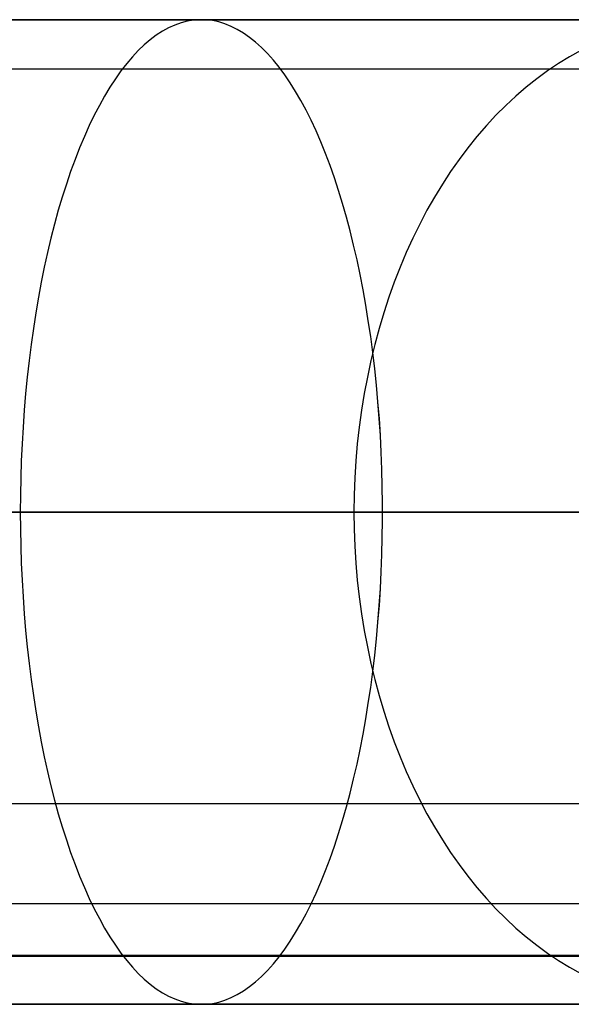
# Model space of a CAD drawing. Header units: millimetres. Extents: x -5 to 795, y 0 to 250.
# Tile 35 of 55: x 778.67 to 784.28, y 0 to 10. Entities that reach past the tile are written whole.
import ezdxf

# ---------------------------------------------------------------- set-up
doc = ezdxf.new("R2010")
doc.units = ezdxf.units.MM
doc.layers.add('Plant box - Two tier - Ferm Living', color=7, linetype='Continuous', true_color=0x000000)

msp = doc.modelspace()

# ---------------------------------------------------------------- linework, layer by layer
at = {"layer": 'Plant box - Two tier - Ferm Living'}
for p, q in [((778.551, 10, 5.426), (779.047, 10, 5.556)), ((779.047, 10, 674.29), (778.551, 10, 674.419)), ((779.047, 10, 5.556), (779.538, 10, 5.703)), ((779.538, 10, 674.143), (779.047, 10, 674.29)), ((779.538, 10, 5.703), (780.023, 10, 5.866)), ((780.023, 10, 673.98), (779.538, 10, 674.143)), ((780.023, 10, 5.866), (780.503, 10, 6.046)), ((780.503, 10, 673.8), (780.023, 10, 673.98)), ((780.503, 10, 6.046), (780.976, 10, 6.242)), ((780.976, 10, 673.604), (780.503, 10, 673.8)), ((780.976, 10, 6.242), (781.442, 10, 6.454)), ((781.442, 10, 673.392), (780.976, 10, 673.604)), ((781.442, 10, 6.454), (781.901, 10, 6.682)), ((781.901, 10, 673.164), (781.442, 10, 673.392)), ((781.901, 10, 6.682), (782.352, 10, 6.925)), ((782.352, 10, 672.921), (781.901, 10, 673.164)), ((782.352, 10, 6.925), (782.794, 10, 7.184)), ((782.794, 10, 672.662), (782.352, 10, 672.921)), ((782.794, 10, 7.184), (783.227, 10, 7.457)), ((783.227, 10, 672.389), (782.794, 10, 672.662)), ((783.227, 10, 7.457), (783.65, 10, 7.745)), ((783.65, 10, 672.1), (783.227, 10, 672.389)), ((783.65, 10, 7.745), (784.064, 10, 8.048)), ((784.064, 10, 671.798), (783.65, 10, 672.1)), ((784.064, 10, 8.048), (784.466, 10, 8.364)), ((784.466, 10, 671.481), (784.064, 10, 671.798)), ((780.188, 9.917, 6.896), (780.125, 9.883, 7.054)), ((780.188, 9.917, 672.95), (780.125, 9.883, 672.792)), ((780.251, 9.946, 6.737), (780.188, 9.917, 6.896)), ((780.251, 9.946, 673.109), (780.188, 9.917, 672.95)), ((780.314, 9.968, 6.577), (780.251, 9.946, 6.737)), ((780.314, 9.968, 673.269), (780.251, 9.946, 673.109)), ((780.378, 9.985, 6.416), (780.314, 9.968, 6.577)), ((780.378, 9.985, 673.43), (780.314, 9.968, 673.269)), ((780.442, 9.995, 6.255), (780.378, 9.985, 6.416)), ((780.442, 9.995, 673.591), (780.378, 9.985, 673.43)), ((780.505, 10, 6.094), (780.442, 9.995, 6.255)), ((780.505, 10, 673.752), (780.442, 9.995, 673.591)), ((780.569, 9.998, 5.932), (780.505, 10, 6.094)), ((780.569, 9.998, 673.914), (780.505, 10, 673.752)), ((780.633, 9.991, 5.771), (780.569, 9.998, 5.932)), ((780.633, 9.991, 674.075), (780.569, 9.998, 673.914)), ((780.697, 9.977, 5.61), (780.633, 9.991, 5.771)), ((780.697, 9.977, 674.236), (780.633, 9.991, 674.075)), ((780.76, 9.958, 5.45), (780.697, 9.977, 5.61)), ((780.76, 9.958, 674.396), (780.697, 9.977, 674.236)), ((780.824, 9.932, 5.29), (780.76, 9.958, 5.45)), ((780.824, 9.932, 674.556), (780.76, 9.958, 674.396)), ((780.886, 9.901, 5.131), (780.824, 9.932, 5.29)), ((780.886, 9.901, 674.714), (780.824, 9.932, 674.556)), ((780.949, 9.863, 4.974), (780.886, 9.901, 5.131)), ((780.949, 9.863, 674.872), (780.886, 9.901, 674.714)), ((780.063, 9.843, 7.211), (780.002, 9.796, 7.366)), ((780.063, 9.843, 672.635), (780.002, 9.796, 672.479)), ((780.125, 9.883, 7.054), (780.063, 9.843, 7.211)), ((780.125, 9.883, 672.792), (780.063, 9.843, 672.635)), ((781.011, 9.82, 4.817), (780.949, 9.863, 4.974)), ((781.011, 9.82, 675.028), (780.949, 9.863, 674.872)), ((781.072, 9.771, 4.663), (781.011, 9.82, 4.817)), ((781.072, 9.771, 675.183), (781.011, 9.82, 675.028)), ((779.941, 9.744, 7.52), (779.88, 9.687, 7.673)), ((779.941, 9.744, 672.325), (779.88, 9.687, 672.173)), ((780.002, 9.796, 7.366), (779.941, 9.744, 7.52)), ((780.002, 9.796, 672.479), (779.941, 9.744, 672.325)), ((781.133, 9.716, 4.51), (781.072, 9.771, 4.663)), ((781.133, 9.716, 675.336), (781.072, 9.771, 675.183)), ((781.192, 9.656, 4.358), (781.133, 9.716, 4.51)), ((781.192, 9.656, 675.488), (781.133, 9.716, 675.336)), ((779.821, 9.624, 7.823), (779.762, 9.555, 7.971)), ((779.821, 9.624, 672.023), (779.762, 9.555, 671.875)), ((779.88, 9.687, 7.673), (779.821, 9.624, 7.823)), ((779.88, 9.687, 672.173), (779.821, 9.624, 672.023)), ((781.252, 9.59, 4.209), (781.192, 9.656, 4.358)), ((781.252, 9.59, 675.637), (781.192, 9.656, 675.488)), ((784.261, 9.624, 10.739), (784.148, 9.555, 10.852)), ((784.261, 9.624, 669.107), (784.148, 9.555, 668.994)), ((784.375, 9.687, 10.625), (784.261, 9.624, 10.739)), ((784.375, 9.687, 669.221), (784.261, 9.624, 669.107)), ((779.762, 9.555, 7.971), (779.704, 9.48, 8.117)), ((779.762, 9.555, 671.875), (779.704, 9.48, 671.729)), ((781.31, 9.518, 4.062), (781.252, 9.59, 4.209)), ((781.31, 9.518, 675.784), (781.252, 9.59, 675.637)), ((781.367, 9.441, 3.917), (781.31, 9.518, 4.062)), ((781.367, 9.441, 675.928), (781.31, 9.518, 675.784)), ((784.148, 9.555, 10.852), (784.037, 9.48, 10.963)), ((784.148, 9.555, 668.994), (784.037, 9.48, 668.883)), ((2.179, 9.5, 159.5), (787.821, 9.5, 159.5)), ((779.648, 9.401, 8.26), (779.592, 9.316, 8.401)), ((779.648, 9.401, 671.586), (779.592, 9.316, 671.445)), ((779.704, 9.48, 8.117), (779.648, 9.401, 8.26)), ((779.704, 9.48, 671.729), (779.648, 9.401, 671.586)), ((781.423, 9.359, 3.775), (781.367, 9.441, 3.917)), ((781.423, 9.359, 676.07), (781.367, 9.441, 675.928)), ((783.928, 9.401, 11.072), (783.821, 9.316, 11.179)), ((783.928, 9.401, 668.774), (783.821, 9.316, 668.667)), ((784.037, 9.48, 10.963), (783.928, 9.401, 11.072)), ((784.037, 9.48, 668.883), (783.928, 9.401, 668.774)), ((779.592, 9.316, 8.401), (779.537, 9.225, 8.539)), ((779.592, 9.316, 671.445), (779.537, 9.225, 671.307)), ((781.478, 9.271, 3.636), (781.423, 9.359, 3.775)), ((781.478, 9.271, 676.21), (781.423, 9.359, 676.07)), ((783.821, 9.316, 11.179), (783.716, 9.225, 11.284)), ((783.821, 9.316, 668.667), (783.716, 9.225, 668.562)), ((779.537, 9.225, 8.539), (779.484, 9.13, 8.674)), ((779.537, 9.225, 671.307), (779.484, 9.13, 671.172)), ((781.532, 9.178, 3.5), (781.478, 9.271, 3.636)), ((781.532, 9.178, 676.346), (781.478, 9.271, 676.21)), ((783.716, 9.225, 11.284), (783.614, 9.13, 11.386)), ((783.716, 9.225, 668.562), (783.614, 9.13, 668.46)), ((779.484, 9.13, 8.674), (779.432, 9.03, 8.805)), ((779.484, 9.13, 671.172), (779.432, 9.03, 671.041)), ((781.585, 9.081, 3.366), (781.532, 9.178, 3.5)), ((781.585, 9.081, 676.479), (781.532, 9.178, 676.346)), ((783.614, 9.13, 11.386), (783.514, 9.03, 11.486)), ((783.614, 9.13, 668.46), (783.514, 9.03, 668.359)), ((779.432, 9.03, 8.805), (779.381, 8.925, 8.934)), ((779.432, 9.03, 671.041), (779.381, 8.925, 670.912)), ((781.637, 8.978, 3.236), (781.585, 9.081, 3.366)), ((781.637, 8.978, 676.609), (781.585, 9.081, 676.479)), ((783.514, 9.03, 11.486), (783.416, 8.925, 11.584)), ((783.514, 9.03, 668.359), (783.416, 8.925, 668.262)), ((779.381, 8.925, 8.934), (779.332, 8.815, 9.059)), ((779.381, 8.925, 670.912), (779.332, 8.815, 670.787)), ((781.687, 8.87, 3.11), (781.637, 8.978, 3.236)), ((781.687, 8.87, 676.736), (781.637, 8.978, 676.609)), ((783.416, 8.925, 11.584), (783.321, 8.815, 11.679)), ((783.416, 8.925, 668.262), (783.321, 8.815, 668.167)), ((779.332, 8.815, 9.059), (779.284, 8.7, 9.18)), ((779.332, 8.815, 670.787), (779.284, 8.7, 670.666)), ((781.735, 8.758, 2.987), (781.687, 8.87, 3.11)), ((781.735, 8.758, 676.859), (781.687, 8.87, 676.736)), ((783.321, 8.815, 11.679), (783.229, 8.7, 11.771)), ((783.321, 8.815, 668.167), (783.229, 8.7, 668.075)), ((779.284, 8.7, 9.18), (779.237, 8.581, 9.297)), ((779.284, 8.7, 670.666), (779.237, 8.581, 670.548)), ((781.783, 8.641, 2.867), (781.735, 8.758, 2.987)), ((781.783, 8.641, 676.979), (781.735, 8.758, 676.859)), ((783.229, 8.7, 11.771), (783.139, 8.581, 11.861)), ((783.229, 8.7, 668.075), (783.139, 8.581, 667.985)), ((781.829, 8.52, 2.752), (781.783, 8.641, 2.867)), ((781.829, 8.52, 677.094), (781.783, 8.641, 676.979)), ((779.237, 8.581, 9.297), (779.192, 8.458, 9.411)), ((779.237, 8.581, 670.548), (779.192, 8.458, 670.435)), ((781.873, 8.395, 2.64), (781.829, 8.52, 2.752)), ((781.873, 8.395, 677.206), (781.829, 8.52, 677.094)), ((783.139, 8.581, 11.861), (783.053, 8.458, 11.947)), ((783.139, 8.581, 667.985), (783.053, 8.458, 667.899)), ((779.192, 8.458, 9.411), (779.149, 8.331, 9.521)), ((779.192, 8.458, 670.435), (779.149, 8.331, 670.325)), ((783.053, 8.458, 11.947), (782.97, 8.331, 12.03)), ((783.053, 8.458, 667.899), (782.97, 8.331, 667.815)), ((779.149, 8.331, 9.521), (779.107, 8.199, 9.626)), ((779.149, 8.331, 670.325), (779.107, 8.199, 670.22)), ((781.915, 8.265, 2.533), (781.873, 8.395, 2.64)), ((781.915, 8.265, 677.313), (781.873, 8.395, 677.206)), ((782.97, 8.331, 12.03), (782.889, 8.199, 12.111)), ((782.97, 8.331, 667.815), (782.889, 8.199, 667.735)), ((781.956, 8.132, 2.429), (781.915, 8.265, 2.533)), ((781.956, 8.132, 677.417), (781.915, 8.265, 677.313)), ((779.107, 8.199, 9.626), (779.067, 8.064, 9.727)), ((779.107, 8.199, 670.22), (779.067, 8.064, 670.119)), ((781.995, 7.995, 2.33), (781.956, 8.132, 2.429)), ((781.995, 7.995, 677.515), (781.956, 8.132, 677.417)), ((782.889, 8.199, 12.111), (782.813, 8.064, 12.187)), ((782.889, 8.199, 667.735), (782.813, 8.064, 667.658)), ((779.067, 8.064, 9.727), (779.029, 7.925, 9.824)), ((779.067, 8.064, 670.119), (779.029, 7.925, 670.022)), ((782.813, 8.064, 12.187), (782.739, 7.925, 12.261)), ((782.813, 8.064, 667.658), (782.739, 7.925, 667.585)), ((779.029, 7.925, 9.824), (778.992, 7.782, 9.916)), ((779.029, 7.925, 670.022), (778.992, 7.782, 669.93)), ((782.033, 7.854, 2.236), (781.995, 7.995, 2.33)), ((782.033, 7.854, 677.61), (781.995, 7.995, 677.515)), ((782.739, 7.925, 12.261), (782.669, 7.782, 12.331)), ((782.739, 7.925, 667.585), (782.669, 7.782, 667.515)), ((782.068, 7.71, 2.146), (782.033, 7.854, 2.236)), ((782.068, 7.71, 677.7), (782.033, 7.854, 677.61)), ((778.992, 7.782, 9.916), (778.958, 7.637, 10.003)), ((778.992, 7.782, 669.93), (778.958, 7.637, 669.843)), ((782.102, 7.562, 2.061), (782.068, 7.71, 2.146)), ((782.102, 7.562, 677.785), (782.068, 7.71, 677.7)), ((782.669, 7.782, 12.331), (782.603, 7.636, 12.397)), ((782.669, 7.782, 667.515), (782.603, 7.636, 667.448)), ((778.958, 7.637, 10.003), (778.925, 7.487, 10.086)), ((778.958, 7.637, 669.843), (778.925, 7.487, 669.76)), ((782.603, 7.636, 12.397), (782.54, 7.487, 12.46)), ((782.603, 7.636, 667.448), (782.54, 7.487, 667.385)), ((782.134, 7.412, 1.981), (782.102, 7.562, 2.061)), ((782.134, 7.412, 677.865), (782.102, 7.562, 677.785)), ((778.925, 7.487, 10.086), (778.894, 7.335, 10.164)), ((778.925, 7.487, 669.76), (778.894, 7.335, 669.682)), ((782.164, 7.258, 1.905), (782.134, 7.412, 1.981)), ((782.164, 7.258, 677.94), (782.134, 7.412, 677.865)), ((782.54, 7.487, 12.46), (782.48, 7.335, 12.52)), ((782.54, 7.487, 667.385), (782.48, 7.335, 667.326)), ((778.894, 7.335, 10.164), (778.865, 7.181, 10.237)), ((778.894, 7.335, 669.682), (778.865, 7.181, 669.609)), ((782.48, 7.335, 12.52), (782.425, 7.181, 12.575)), ((782.48, 7.335, 667.326), (782.425, 7.181, 667.271)), ((782.191, 7.102, 1.835), (782.164, 7.258, 1.905)), ((782.191, 7.102, 678.011), (782.164, 7.258, 677.94)), ((778.865, 7.181, 10.237), (778.838, 7.023, 10.305)), ((778.865, 7.181, 669.609), (778.838, 7.023, 669.541)), ((782.217, 6.943, 1.77), (782.191, 7.102, 1.835)), ((782.217, 6.943, 678.076), (782.191, 7.102, 678.011)), ((782.425, 7.181, 12.575), (782.373, 7.023, 12.627)), ((782.425, 7.181, 667.271), (782.373, 7.023, 667.219)), ((778.838, 7.023, 10.305), (778.814, 6.863, 10.367)), ((778.838, 7.023, 669.541), (778.814, 6.863, 669.479)), ((782.373, 7.023, 12.627), (782.326, 6.863, 12.674)), ((782.373, 7.023, 667.219), (782.326, 6.863, 667.172)), ((782.241, 6.782, 1.71), (782.217, 6.943, 1.77)), ((782.241, 6.782, 678.136), (782.217, 6.943, 678.076)), ((778.814, 6.863, 10.367), (778.791, 6.701, 10.425)), ((778.814, 6.863, 669.479), (778.791, 6.701, 669.421)), ((782.326, 6.863, 12.674), (782.282, 6.701, 12.718)), ((782.326, 6.863, 667.172), (782.282, 6.701, 667.128)), ((778.791, 6.701, 10.425), (778.77, 6.537, 10.477)), ((778.791, 6.701, 669.421), (778.77, 6.537, 669.369)), ((782.263, 6.619, 1.655), (782.241, 6.782, 1.71)), ((782.263, 6.619, 678.191), (782.241, 6.782, 678.136)), ((782.282, 6.701, 12.718), (782.242, 6.537, 12.758)), ((782.282, 6.701, 667.128), (782.242, 6.537, 667.088)), ((782.282, 6.454, 1.605), (782.263, 6.619, 1.655)), ((782.282, 6.454, 678.241), (782.263, 6.619, 678.191)), ((778.77, 6.537, 10.477), (778.751, 6.371, 10.524)), ((778.77, 6.537, 669.369), (778.751, 6.371, 669.322)), ((782.242, 6.537, 12.758), (782.207, 6.371, 12.793)), ((782.242, 6.537, 667.088), (782.207, 6.371, 667.052)), ((782.3, 6.287, 1.561), (782.282, 6.454, 1.605)), ((782.3, 6.287, 678.285), (782.282, 6.454, 678.241)), ((778.751, 6.371, 10.524), (778.735, 6.203, 10.566)), ((778.751, 6.371, 669.322), (778.735, 6.203, 669.28)), ((782.207, 6.371, 12.793), (782.175, 6.203, 12.825)), ((782.207, 6.371, 667.052), (782.175, 6.203, 667.021)), ((778.735, 6.203, 10.566), (778.721, 6.034, 10.602)), ((778.735, 6.203, 669.28), (778.721, 6.034, 669.244)), ((782.175, 6.203, 12.825), (782.147, 6.034, 12.853)), ((782.175, 6.203, 667.021), (782.147, 6.034, 666.993)), ((782.315, 6.119, 1.522), (782.3, 6.287, 1.561)), ((782.315, 6.119, 678.324), (782.3, 6.287, 678.285)), ((782.329, 5.949, 1.489), (782.315, 6.119, 1.522)), ((782.328, 5.949, 678.357), (782.315, 6.119, 678.324)), ((778.721, 6.034, 10.602), (778.709, 5.863, 10.632)), ((778.721, 6.034, 669.244), (778.709, 5.863, 669.214)), ((782.147, 6.034, 12.853), (782.124, 5.863, 12.876)), ((782.147, 6.034, 666.993), (782.124, 5.863, 666.97)), ((782.34, 5.778, 678.385), (782.328, 5.949, 678.357)), ((782.34, 5.778, 1.461), (782.329, 5.949, 1.489)), ((778.709, 5.863, 10.632), (778.699, 5.692, 10.657)), ((778.709, 5.863, 669.214), (778.699, 5.692, 669.188)), ((782.124, 5.863, 12.876), (782.105, 5.692, 12.895)), ((782.124, 5.863, 666.97), (782.105, 5.692, 666.951)), ((782.348, 5.606, 1.438), (782.34, 5.778, 1.461)), ((782.348, 5.606, 678.407), (782.34, 5.778, 678.385)), ((778.699, 5.692, 10.657), (778.691, 5.52, 10.677)), ((778.699, 5.692, 669.188), (778.691, 5.52, 669.169)), ((782.105, 5.692, 12.895), (782.09, 5.52, 12.91)), ((782.105, 5.692, 666.951), (782.09, 5.52, 666.936)), ((782.355, 5.433, 1.422), (782.348, 5.606, 1.438)), ((782.355, 5.433, 678.424), (782.348, 5.606, 678.407)), ((778.691, 5.52, 10.677), (778.685, 5.347, 10.691)), ((778.691, 5.52, 669.169), (778.685, 5.347, 669.155)), ((782.09, 5.52, 12.91), (782.08, 5.347, 12.92)), ((782.09, 5.52, 666.936), (782.08, 5.347, 666.925)), ((782.359, 5.26, 1.41), (782.355, 5.433, 1.422)), ((782.359, 5.26, 678.435), (782.355, 5.433, 678.424)), ((778.685, 5.347, 10.691), (778.682, 5.174, 10.699)), ((778.685, 5.347, 669.155), (778.682, 5.174, 669.147)), ((782.08, 5.347, 12.92), (782.073, 5.174, 12.927)), ((782.08, 5.347, 666.925), (782.073, 5.174, 666.919)), ((782.362, 5.087, 1.405), (782.359, 5.26, 1.41)), ((782.362, 5.087, 678.441), (782.359, 5.26, 678.435)), ((778.682, 5.174, 10.699), (778.681, 5, 10.702)), ((778.682, 5.174, 669.147), (778.681, 5, 669.144)), ((782.073, 5.174, 12.927), (782.071, 5, 12.929)), ((782.073, 5.174, 666.919), (782.071, 5, 666.917)), ((778.398, 5, 0.291), (779.069, 5, 0.418)), ((779.069, 5, 679.427), (778.398, 5, 679.555)), ((778.551, 5, 5.426), (779.047, 5, 5.556)), ((779.047, 5, 674.29), (778.551, 5, 674.419)), ((778.669, 5, 10.697), (778.984, 5, 10.828)), ((778.984, 5, 669.018), (778.669, 5, 669.149)), ((778.681, 5, 10.702), (778.682, 4.826, 10.699)), ((778.681, 5, 669.144), (778.682, 4.826, 669.147)), ((778.984, 5, 10.828), (779.295, 5, 10.969)), ((779.295, 5, 668.877), (778.984, 5, 669.018)), ((779.047, 5, 5.556), (779.538, 5, 5.703)), ((779.538, 5, 674.143), (779.047, 5, 674.29)), ((779.069, 5, 0.418), (779.735, 5, 0.569)), ((779.735, 5, 679.277), (779.069, 5, 679.427)), ((779.295, 5, 10.969), (779.601, 5, 11.121)), ((779.601, 5, 668.725), (779.295, 5, 668.877)), ((779.538, 5, 5.703), (780.023, 5, 5.866)), ((780.023, 5, 673.98), (779.538, 5, 674.143)), ((779.601, 5, 11.121), (779.901, 5, 11.283)), ((779.901, 5, 668.562), (779.601, 5, 668.725)), ((779.735, 5, 0.569), (780.396, 5, 0.742)), ((780.396, 5, 679.104), (779.735, 5, 679.277)), ((779.901, 5, 11.283), (780.196, 5, 11.456)), ((780.196, 5, 668.39), (779.901, 5, 668.562)), ((780.023, 5, 5.866), (780.503, 5, 6.046)), ((780.503, 5, 673.8), (780.023, 5, 673.98)), ((780.196, 5, 11.456), (780.485, 5, 11.638)), ((780.485, 5, 668.208), (780.196, 5, 668.39)), ((780.396, 5, 0.742), (781.05, 5, 0.937)), ((781.05, 5, 678.909), (780.396, 5, 679.104)), ((780.485, 5, 11.638), (780.767, 5, 11.83)), ((780.767, 5, 668.016), (780.485, 5, 668.208)), ((780.503, 5, 6.046), (780.976, 5, 6.242)), ((780.976, 5, 673.604), (780.503, 5, 673.8)), ((780.767, 5, 11.83), (781.042, 5, 12.032)), ((781.042, 5, 667.814), (780.767, 5, 668.016)), ((780.976, 5, 6.242), (781.442, 5, 6.454)), ((781.442, 5, 673.392), (780.976, 5, 673.604)), ((781.042, 5, 12.032), (781.311, 5, 12.243)), ((781.311, 5, 667.603), (781.042, 5, 667.814)), ((781.05, 5, 0.937), (781.698, 5, 1.155)), ((781.698, 5, 678.691), (781.05, 5, 678.909)), ((781.311, 5, 12.243), (781.572, 5, 12.463)), ((781.572, 5, 667.383), (781.311, 5, 667.603)), ((781.442, 5, 6.454), (781.901, 5, 6.682)), ((781.901, 5, 673.164), (781.442, 5, 673.392)), ((781.572, 5, 12.463), (781.826, 5, 12.692)), ((781.826, 5, 667.154), (781.572, 5, 667.383)), ((781.698, 5, 1.155), (782.337, 5, 1.394)), ((782.337, 5, 678.451), (781.698, 5, 678.691)), ((781.826, 5, 12.692), (782.071, 5, 12.929)), ((782.071, 5, 666.917), (781.826, 5, 667.154)), ((781.901, 5, 6.682), (782.352, 5, 6.925)), ((782.352, 5, 672.921), (781.901, 5, 673.164)), ((782.071, 5, 12.929), (782.308, 5, 13.174)), ((782.308, 5, 666.671), (782.071, 5, 666.917)), ((782.071, 5, 12.929), (782.073, 4.826, 12.927)), ((782.071, 5, 666.917), (782.073, 4.826, 666.919)), ((782.308, 5, 13.174), (782.537, 5, 13.428)), ((782.537, 5, 666.418), (782.308, 5, 666.671)), ((782.337, 5, 1.394), (782.968, 5, 1.656)), ((782.968, 5, 678.19), (782.337, 5, 678.451)), ((782.352, 5, 6.925), (782.794, 5, 7.184)), ((782.794, 5, 672.662), (782.352, 5, 672.921)), ((782.362, 4.913, 1.405), (782.362, 5.087, 1.405)), ((782.362, 4.913, 678.441), (782.362, 5.087, 678.441)), ((782.537, 5, 13.428), (782.757, 5, 13.689)), ((782.757, 5, 666.157), (782.537, 5, 666.418)), ((782.757, 5, 13.689), (782.968, 5, 13.958)), ((782.968, 5, 665.888), (782.757, 5, 666.157)), ((782.794, 5, 7.184), (783.227, 5, 7.457)), ((783.227, 5, 672.389), (782.794, 5, 672.662)), ((782.968, 5, 13.958), (783.17, 5, 14.233)), ((783.17, 5, 665.613), (782.968, 5, 665.888)), ((782.968, 5, 1.656), (783.59, 5, 1.939)), ((783.59, 5, 677.907), (782.968, 5, 678.19)), ((783.17, 5, 14.233), (783.362, 5, 14.515)), ((783.362, 5, 665.33), (783.17, 5, 665.613)), ((783.227, 5, 7.457), (783.65, 5, 7.745)), ((783.65, 5, 672.1), (783.227, 5, 672.389)), ((783.362, 5, 14.515), (783.544, 5, 14.804)), ((783.544, 5, 665.042), (783.362, 5, 665.33)), ((783.544, 5, 14.804), (783.717, 5, 15.099)), ((783.717, 5, 664.747), (783.544, 5, 665.042)), ((783.59, 5, 1.939), (784.201, 5, 2.242)), ((784.201, 5, 677.604), (783.59, 5, 677.907)), ((783.65, 5, 7.745), (784.064, 5, 8.048)), ((784.064, 5, 671.798), (783.65, 5, 672.1)), ((783.717, 5, 15.099), (783.879, 5, 15.399)), ((783.879, 5, 664.446), (783.717, 5, 664.747)), ((783.879, 5, 15.399), (784.031, 5, 15.705)), ((784.031, 5, 664.141), (783.879, 5, 664.446)), ((784.031, 5, 15.705), (784.172, 5, 16.016)), ((784.172, 5, 663.83), (784.031, 5, 664.141)), ((784.064, 5, 8.048), (784.466, 5, 8.364)), ((784.466, 5, 671.481), (784.064, 5, 671.798)), ((784.172, 5, 16.016), (784.303, 5, 16.331)), ((784.303, 5, 663.514), (784.172, 5, 663.83)), ((784.201, 5, 2.242), (784.802, 5, 2.567)), ((784.802, 5, 677.279), (784.201, 5, 677.604)), ((5, 5, 155), (785, 5, 155)), ((5, 5, 164), (785, 5, 164)), ((782.359, 4.74, 1.41), (782.362, 4.913, 1.405)), ((782.359, 4.74, 678.435), (782.362, 4.913, 678.441)), ((778.682, 4.826, 10.699), (778.685, 4.653, 10.691)), ((778.682, 4.826, 669.147), (778.685, 4.653, 669.155)), ((782.073, 4.826, 12.927), (782.08, 4.653, 12.92)), ((782.073, 4.826, 666.919), (782.08, 4.653, 666.925)), ((782.355, 4.567, 1.422), (782.359, 4.74, 1.41)), ((782.355, 4.567, 678.424), (782.359, 4.74, 678.435)), ((778.685, 4.653, 10.691), (778.691, 4.48, 10.677)), ((778.685, 4.653, 669.155), (778.691, 4.48, 669.169)), ((782.08, 4.653, 12.92), (782.09, 4.48, 12.91)), ((782.08, 4.653, 666.925), (782.09, 4.48, 666.936)), ((782.348, 4.394, 1.438), (782.355, 4.567, 1.422)), ((782.348, 4.394, 678.407), (782.355, 4.567, 678.424)), ((778.691, 4.48, 10.677), (778.699, 4.308, 10.657)), ((778.691, 4.48, 669.169), (778.699, 4.308, 669.188)), ((782.09, 4.48, 12.91), (782.105, 4.308, 12.895)), ((782.09, 4.48, 666.936), (782.105, 4.308, 666.951)), ((778.699, 4.308, 10.657), (778.709, 4.137, 10.632)), ((778.699, 4.308, 669.188), (778.709, 4.137, 669.214)), ((782.105, 4.308, 12.895), (782.124, 4.137, 12.876)), ((782.105, 4.308, 666.951), (782.124, 4.137, 666.97)), ((782.34, 4.222, 1.461), (782.348, 4.394, 1.438)), ((782.34, 4.222, 678.385), (782.348, 4.394, 678.407)), ((782.328, 4.051, 678.357), (782.34, 4.222, 678.385)), ((782.329, 4.051, 1.489), (782.34, 4.222, 1.461)), ((778.709, 4.137, 10.632), (778.721, 3.966, 10.602)), ((778.709, 4.137, 669.214), (778.721, 3.966, 669.244)), ((782.124, 4.137, 12.876), (782.147, 3.966, 12.853)), ((782.124, 4.137, 666.97), (782.147, 3.966, 666.993)), ((782.315, 3.881, 1.522), (782.329, 4.051, 1.489)), ((782.315, 3.881, 678.324), (782.328, 4.051, 678.357)), ((778.721, 3.966, 10.602), (778.735, 3.797, 10.566)), ((778.721, 3.966, 669.244), (778.735, 3.797, 669.28)), ((782.147, 3.966, 12.853), (782.175, 3.797, 12.825)), ((782.147, 3.966, 666.993), (782.175, 3.797, 667.021)), ((782.3, 3.713, 1.561), (782.315, 3.881, 1.522)), ((782.3, 3.713, 678.285), (782.315, 3.881, 678.324)), ((778.735, 3.797, 10.566), (778.751, 3.629, 10.524)), ((778.735, 3.797, 669.28), (778.751, 3.629, 669.322)), ((782.175, 3.797, 12.825), (782.207, 3.629, 12.793)), ((782.175, 3.797, 667.021), (782.207, 3.629, 667.052)), ((782.282, 3.546, 1.605), (782.3, 3.713, 1.561)), ((782.282, 3.546, 678.241), (782.3, 3.713, 678.285)), ((778.751, 3.629, 10.524), (778.77, 3.463, 10.477)), ((778.751, 3.629, 669.322), (778.77, 3.463, 669.369)), ((782.207, 3.629, 12.793), (782.242, 3.463, 12.758)), ((782.207, 3.629, 667.052), (782.242, 3.463, 667.088)), ((782.263, 3.381, 1.655), (782.282, 3.546, 1.605)), ((782.263, 3.381, 678.191), (782.282, 3.546, 678.241)), ((778.77, 3.463, 10.477), (778.791, 3.299, 10.425)), ((778.77, 3.463, 669.369), (778.791, 3.299, 669.421)), ((782.242, 3.463, 12.758), (782.282, 3.299, 12.718)), ((782.242, 3.463, 667.088), (782.282, 3.299, 667.128)), ((782.241, 3.218, 1.71), (782.263, 3.381, 1.655)), ((782.241, 3.218, 678.136), (782.263, 3.381, 678.191)), ((778.791, 3.299, 10.425), (778.814, 3.137, 10.367)), ((778.791, 3.299, 669.421), (778.814, 3.137, 669.479)), ((782.217, 3.057, 1.77), (782.241, 3.218, 1.71)), ((782.217, 3.057, 678.076), (782.241, 3.218, 678.136)), ((782.282, 3.299, 12.718), (782.326, 3.137, 12.674)), ((782.282, 3.299, 667.128), (782.326, 3.137, 667.172)), ((778.814, 3.137, 10.367), (778.838, 2.977, 10.305)), ((778.814, 3.137, 669.479), (778.838, 2.977, 669.541)), ((782.326, 3.137, 12.674), (782.373, 2.977, 12.627)), ((782.326, 3.137, 667.172), (782.373, 2.977, 667.219)), ((782.191, 2.898, 1.835), (782.217, 3.057, 1.77)), ((782.191, 2.898, 678.011), (782.217, 3.057, 678.076)), ((778.838, 2.977, 10.305), (778.865, 2.819, 10.237)), ((778.838, 2.977, 669.541), (778.865, 2.819, 669.609)), ((782.373, 2.977, 12.627), (782.425, 2.819, 12.575)), ((782.373, 2.977, 667.219), (782.425, 2.819, 667.271)), ((778.865, 2.819, 10.237), (778.894, 2.665, 10.164)), ((778.865, 2.819, 669.609), (778.894, 2.665, 669.682)), ((782.164, 2.742, 1.905), (782.191, 2.898, 1.835)), ((782.164, 2.742, 677.94), (782.191, 2.898, 678.011)), ((782.425, 2.819, 12.575), (782.48, 2.665, 12.52)), ((782.425, 2.819, 667.271), (782.48, 2.665, 667.326)), ((782.134, 2.588, 1.981), (782.164, 2.742, 1.905)), ((782.134, 2.588, 677.865), (782.164, 2.742, 677.94)), ((778.894, 2.665, 10.164), (778.925, 2.513, 10.086)), ((778.894, 2.665, 669.682), (778.925, 2.513, 669.76)), ((782.48, 2.665, 12.52), (782.54, 2.513, 12.46)), ((782.48, 2.665, 667.326), (782.54, 2.513, 667.385)), ((778.925, 2.513, 10.086), (778.958, 2.363, 10.003)), ((778.925, 2.513, 669.76), (778.958, 2.363, 669.843)), ((782.102, 2.438, 2.061), (782.134, 2.588, 1.981)), ((782.102, 2.438, 677.785), (782.134, 2.588, 677.865)), ((782.54, 2.513, 12.46), (782.603, 2.363, 12.397)), ((782.54, 2.513, 667.385), (782.603, 2.363, 667.448)), ((782.068, 2.29, 2.146), (782.102, 2.438, 2.061)), ((782.068, 2.29, 677.7), (782.102, 2.438, 677.785)), ((778.958, 2.363, 10.003), (778.992, 2.218, 9.916)), ((778.958, 2.363, 669.843), (778.992, 2.218, 669.93)), ((782.603, 2.363, 12.397), (782.669, 2.218, 12.331)), ((782.603, 2.363, 667.448), (782.669, 2.218, 667.515)), ((778.992, 2.218, 9.916), (779.029, 2.075, 9.824)), ((778.992, 2.218, 669.93), (779.029, 2.075, 670.022)), ((782.033, 2.146, 2.236), (782.068, 2.29, 2.146)), ((782.033, 2.146, 677.61), (782.068, 2.29, 677.7)), ((782.669, 2.218, 12.331), (782.739, 2.075, 12.261)), ((782.669, 2.218, 667.515), (782.739, 2.075, 667.585)), ((781.995, 2.005, 2.33), (782.033, 2.146, 2.236)), ((781.995, 2.005, 677.515), (782.033, 2.146, 677.61)), ((-3, 2.041, 682), (793, 2.041, 682)), ((-3, 2.041, 750), (793, 2.041, 750)), ((-3, 2.041, 715), (793, 2.041, 715)), ((779.029, 2.075, 9.824), (779.067, 1.936, 9.727)), ((779.029, 2.075, 670.022), (779.067, 1.936, 670.119)), ((781.956, 1.868, 2.429), (781.995, 2.005, 2.33)), ((781.956, 1.868, 677.417), (781.995, 2.005, 677.515)), ((782.739, 2.075, 12.261), (782.813, 1.936, 12.187)), ((782.739, 2.075, 667.585), (782.813, 1.936, 667.658)), ((779.067, 1.936, 9.727), (779.107, 1.801, 9.626)), ((779.067, 1.936, 670.119), (779.107, 1.801, 670.22)), ((782.813, 1.936, 12.187), (782.889, 1.801, 12.111)), ((782.813, 1.936, 667.658), (782.889, 1.801, 667.735)), ((779.107, 1.801, 9.626), (779.149, 1.669, 9.521)), ((779.107, 1.801, 670.22), (779.149, 1.669, 670.325)), ((781.915, 1.735, 2.532), (781.956, 1.868, 2.429)), ((781.915, 1.735, 677.313), (781.956, 1.868, 677.417)), ((782.889, 1.801, 12.111), (782.97, 1.669, 12.03)), ((782.889, 1.801, 667.735), (782.97, 1.669, 667.815)), ((781.873, 1.605, 2.64), (781.915, 1.735, 2.532)), ((781.873, 1.605, 677.206), (781.915, 1.735, 677.313)), ((779.149, 1.669, 9.521), (779.192, 1.542, 9.411)), ((779.149, 1.669, 670.325), (779.192, 1.542, 670.435)), ((781.829, 1.48, 2.752), (781.873, 1.605, 2.64)), ((781.829, 1.48, 677.094), (781.873, 1.605, 677.206)), ((782.97, 1.669, 12.03), (783.053, 1.542, 11.947)), ((782.97, 1.669, 667.815), (783.053, 1.542, 667.899)), ((779.192, 1.542, 9.411), (779.237, 1.419, 9.297)), ((779.192, 1.542, 670.435), (779.237, 1.419, 670.548)), ((783.053, 1.542, 11.947), (783.139, 1.419, 11.861)), ((783.053, 1.542, 667.899), (783.139, 1.419, 667.985)), ((779.237, 1.419, 9.297), (779.284, 1.3, 9.18)), ((779.237, 1.419, 670.548), (779.284, 1.3, 670.666)), ((781.783, 1.359, 2.867), (781.829, 1.48, 2.752)), ((781.783, 1.359, 676.979), (781.829, 1.48, 677.094)), ((783.139, 1.419, 11.861), (783.229, 1.3, 11.771)), ((783.139, 1.419, 667.985), (783.229, 1.3, 668.075)), ((781.735, 1.242, 2.987), (781.783, 1.359, 2.867)), ((781.735, 1.242, 676.859), (781.783, 1.359, 676.979)), ((779.284, 1.3, 9.18), (779.332, 1.185, 9.059)), ((779.284, 1.3, 670.666), (779.332, 1.185, 670.787)), ((781.687, 1.13, 3.11), (781.735, 1.242, 2.987)), ((781.687, 1.13, 676.736), (781.735, 1.242, 676.859)), ((783.229, 1.3, 11.771), (783.321, 1.185, 11.679)), ((783.229, 1.3, 668.075), (783.321, 1.185, 668.167)), ((779.332, 1.185, 9.059), (779.381, 1.075, 8.934)), ((779.332, 1.185, 670.787), (779.381, 1.075, 670.912)), ((781.637, 1.022, 3.236), (781.687, 1.13, 3.11)), ((781.637, 1.022, 676.609), (781.687, 1.13, 676.736)), ((783.321, 1.185, 11.679), (783.416, 1.075, 11.584)), ((783.321, 1.185, 668.167), (783.416, 1.075, 668.262)), ((793, 1.02, 750), (-3, 1.02, 750)), ((779.381, 1.075, 8.934), (779.432, 0.97, 8.805)), ((779.381, 1.075, 670.912), (779.432, 0.97, 671.041)), ((781.585, 0.92, 3.366), (781.637, 1.022, 3.236)), ((781.585, 0.92, 676.479), (781.637, 1.022, 676.609)), ((783.416, 1.075, 11.584), (783.514, 0.97, 11.486)), ((783.416, 1.075, 668.262), (783.514, 0.97, 668.359)), ((779.432, 0.97, 8.805), (779.484, 0.87, 8.674)), ((779.432, 0.97, 671.041), (779.484, 0.87, 671.172)), ((781.532, 0.822, 3.5), (781.585, 0.92, 3.366)), ((781.532, 0.822, 676.346), (781.585, 0.92, 676.479)), ((783.514, 0.97, 11.486), (783.614, 0.87, 11.386)), ((783.514, 0.97, 668.359), (783.614, 0.87, 668.46)), ((779.484, 0.87, 8.674), (779.537, 0.775, 8.539)), ((779.484, 0.87, 671.172), (779.537, 0.775, 671.307)), ((781.478, 0.729, 3.636), (781.532, 0.822, 3.5)), ((781.478, 0.729, 676.21), (781.532, 0.822, 676.346)), ((783.614, 0.87, 11.386), (783.716, 0.775, 11.284)), ((783.614, 0.87, 668.46), (783.716, 0.775, 668.562)), ((779.537, 0.775, 8.539), (779.592, 0.684, 8.401)), ((779.537, 0.775, 671.307), (779.592, 0.684, 671.445)), ((781.423, 0.641, 3.775), (781.478, 0.729, 3.636)), ((781.423, 0.641, 676.07), (781.478, 0.729, 676.21)), ((783.716, 0.775, 11.284), (783.821, 0.684, 11.179)), ((783.716, 0.775, 668.562), (783.821, 0.684, 668.667)), ((779.592, 0.684, 8.401), (779.648, 0.599, 8.26)), ((779.592, 0.684, 671.445), (779.648, 0.599, 671.586)), ((781.367, 0.559, 3.917), (781.423, 0.641, 3.775)), ((781.367, 0.559, 675.928), (781.423, 0.641, 676.07)), ((783.821, 0.684, 11.179), (783.928, 0.599, 11.072)), ((783.821, 0.684, 668.667), (783.928, 0.599, 668.774)), ((779.648, 0.599, 8.26), (779.704, 0.52, 8.117)), ((779.648, 0.599, 671.586), (779.704, 0.52, 671.729)), ((779.704, 0.52, 8.117), (779.762, 0.445, 7.971)), ((779.704, 0.52, 671.729), (779.762, 0.445, 671.875)), ((781.31, 0.482, 4.062), (781.367, 0.559, 3.917)), ((781.31, 0.482, 675.784), (781.367, 0.559, 675.928)), ((783.928, 0.599, 11.072), (784.037, 0.52, 10.963)), ((783.928, 0.599, 668.774), (784.037, 0.52, 668.883)), ((784.037, 0.52, 10.963), (784.148, 0.445, 10.852)), ((784.037, 0.52, 668.883), (784.148, 0.445, 668.994)), ((0, 0.49, 164.093), (789.992, 0.49, 164.093)), ((0, 0.49, 166.093), (789.992, 0.49, 166.093)), ((789.992, 0.49, 165.093), (0, 0.49, 165.093)), ((2.179, 0.5, 159.5), (787.821, 0.5, 159.5)), ((779.762, 0.445, 7.971), (779.821, 0.376, 7.823)), ((779.762, 0.445, 671.875), (779.821, 0.376, 672.023)), ((781.192, 0.344, 4.358), (781.252, 0.41, 4.209)), ((781.192, 0.344, 675.488), (781.252, 0.41, 675.637)), ((781.252, 0.41, 4.209), (781.31, 0.482, 4.062)), ((781.252, 0.41, 675.637), (781.31, 0.482, 675.784)), ((784.148, 0.445, 10.852), (784.261, 0.376, 10.739)), ((784.148, 0.445, 668.994), (784.261, 0.376, 669.107)), ((779.821, 0.376, 7.823), (779.88, 0.313, 7.673)), ((779.821, 0.376, 672.023), (779.88, 0.313, 672.173)), ((779.88, 0.313, 7.673), (779.941, 0.256, 7.52)), ((779.88, 0.313, 672.173), (779.941, 0.256, 672.325)), ((781.133, 0.284, 4.51), (781.192, 0.344, 4.358)), ((781.133, 0.284, 675.336), (781.192, 0.344, 675.488)), ((784.261, 0.376, 10.739), (784.375, 0.313, 10.625)), ((784.261, 0.376, 669.107), (784.375, 0.313, 669.221)), ((779.941, 0.256, 7.52), (780.002, 0.204, 7.366)), ((779.941, 0.256, 672.325), (780.002, 0.204, 672.479)), ((780.002, 0.204, 7.366), (780.063, 0.158, 7.211)), ((780.002, 0.204, 672.479), (780.063, 0.158, 672.635)), ((781.011, 0.18, 4.817), (781.072, 0.229, 4.663)), ((781.011, 0.18, 675.028), (781.072, 0.229, 675.183)), ((781.072, 0.229, 4.663), (781.133, 0.284, 4.51)), ((781.072, 0.229, 675.183), (781.133, 0.284, 675.336)), ((780.063, 0.158, 7.211), (780.125, 0.117, 7.054)), ((780.063, 0.158, 672.635), (780.125, 0.117, 672.792)), ((780.125, 0.117, 7.054), (780.188, 0.083, 6.896)), ((780.125, 0.117, 672.792), (780.188, 0.083, 672.95)), ((780.886, 0.099, 5.131), (780.949, 0.137, 4.974)), ((780.886, 0.099, 674.714), (780.949, 0.137, 674.872)), ((780.949, 0.137, 4.974), (781.011, 0.18, 4.817)), ((780.949, 0.137, 674.872), (781.011, 0.18, 675.028)), ((-5, 0, 680), (795, 0, 680)), ((-5, 0, 715), (795, 0, 715)), ((793, 0, 750), (-3, 0, 750)), ((778.551, 0, 5.426), (779.047, 0, 5.556)), ((779.047, 0, 674.29), (778.551, 0, 674.419)), ((779.047, 0, 5.556), (779.538, 0, 5.703)), ((779.538, 0, 674.143), (779.047, 0, 674.29)), ((779.538, 0, 5.703), (780.023, 0, 5.866)), ((780.023, 0, 673.98), (779.538, 0, 674.143)), ((780.023, 0, 5.866), (780.503, 0, 6.046)), ((780.503, 0, 673.8), (780.023, 0, 673.98)), ((780.188, 0.083, 6.896), (780.251, 0.054, 6.737)), ((780.188, 0.083, 672.95), (780.251, 0.054, 673.109)), ((780.251, 0.054, 6.737), (780.314, 0.032, 6.577)), ((780.251, 0.054, 673.109), (780.314, 0.032, 673.269)), ((780.314, 0.032, 6.577), (780.378, 0.015, 6.416)), ((780.314, 0.032, 673.269), (780.378, 0.015, 673.43)), ((780.378, 0.015, 6.416), (780.442, 0.005, 6.255)), ((780.378, 0.015, 673.43), (780.442, 0.005, 673.591)), ((780.442, 0.005, 6.255), (780.506, 0, 6.093)), ((780.442, 0.005, 673.591), (780.505, 0, 673.752)), ((780.503, 0, 6.046), (780.976, 0, 6.242)), ((780.976, 0, 673.604), (780.503, 0, 673.8)), ((780.505, 0, 673.752), (780.569, 0.002, 673.914)), ((780.506, 0, 6.093), (780.569, 0.002, 5.932)), ((780.569, 0.002, 5.932), (780.633, 0.009, 5.771)), ((780.569, 0.002, 673.914), (780.633, 0.009, 674.075)), ((780.633, 0.009, 5.771), (780.697, 0.023, 5.61)), ((780.633, 0.009, 674.075), (780.697, 0.023, 674.236)), ((780.697, 0.023, 5.61), (780.76, 0.042, 5.45)), ((780.697, 0.023, 674.236), (780.76, 0.042, 674.396)), ((780.76, 0.042, 5.45), (780.824, 0.068, 5.29)), ((780.76, 0.042, 674.396), (780.824, 0.068, 674.556)), ((780.824, 0.068, 5.29), (780.886, 0.099, 5.131)), ((780.824, 0.068, 674.556), (780.886, 0.099, 674.714)), ((780.976, 0, 6.242), (781.442, 0, 6.454)), ((781.442, 0, 673.392), (780.976, 0, 673.604)), ((781.442, 0, 6.454), (781.901, 0, 6.682)), ((781.901, 0, 673.164), (781.442, 0, 673.392)), ((781.901, 0, 6.682), (782.352, 0, 6.925)), ((782.352, 0, 672.921), (781.901, 0, 673.164)), ((782.352, 0, 6.925), (782.794, 0, 7.184)), ((782.794, 0, 672.662), (782.352, 0, 672.921)), ((782.794, 0, 7.184), (783.227, 0, 7.457)), ((783.227, 0, 672.389), (782.794, 0, 672.662)), ((783.227, 0, 7.457), (783.65, 0, 7.745)), ((783.65, 0, 672.1), (783.227, 0, 672.389)), ((783.65, 0, 7.745), (784.064, 0, 8.048)), ((784.064, 0, 671.798), (783.65, 0, 672.1)), ((784.064, 0, 8.048), (784.466, 0, 8.364)), ((784.466, 0, 671.481), (784.064, 0, 671.798))]:
    msp.add_line(p, q, dxfattribs=at)

doc.saveas('drawing.dxf')
